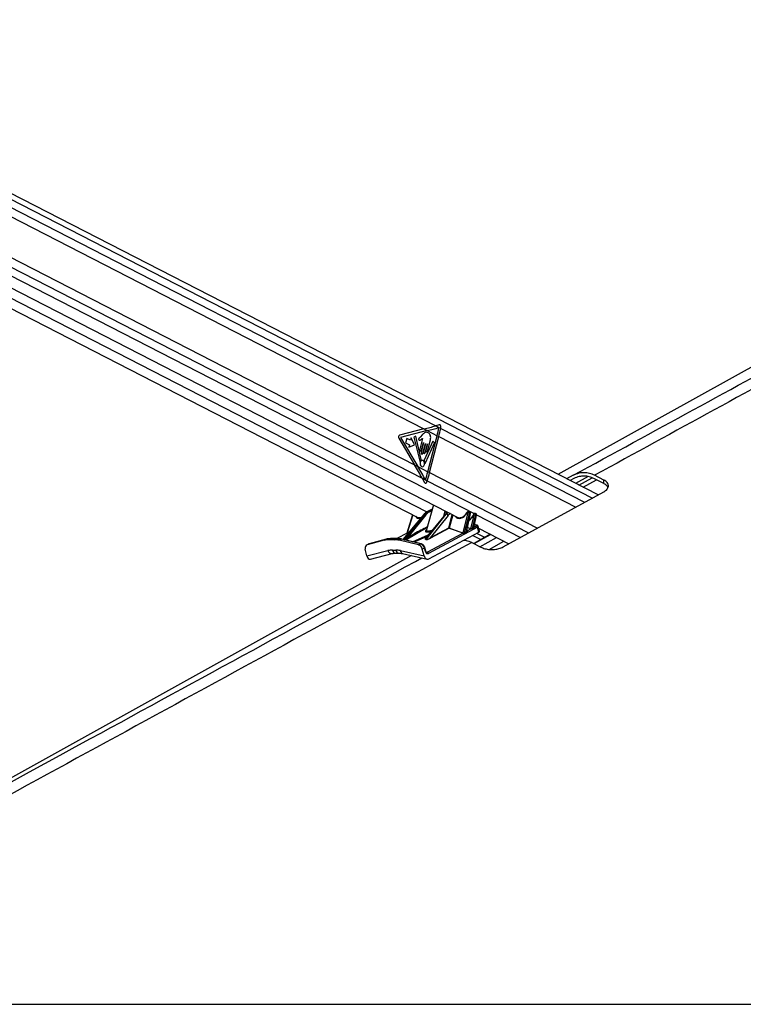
# Model space of a CAD drawing. Header units: millimetres. Extents: x 1508 to 17407, y 899 to 16320.
# Tile 9 of 60: x 4272 to 5194, y 5901 to 7155. Entities that reach past the tile are written whole.
import ezdxf

# ---------------------------------------------------------------- set-up
doc = ezdxf.new("R2010")
doc.units = ezdxf.units.MM
doc.header["$LTSCALE"] = 2

msp = doc.modelspace()

# ---------------------------------------------------------------- linework, layer by layer
at = {"color": 7, "linetype": 'Continuous', "lineweight": 25}
for p, q in [((5008.67, 6549.47), (3830.39, 7154.99)), ((3789.41, 7055.56), (4831.75, 6519.89)), ((5780.57, 7032.9), (4957.54, 6575.74)), ((4055.4, 7009.47), (4786.8, 6633.6)), ((3895.06, 6975.16), (4779.93, 6520.41)), ((4048.73, 6960.95), (4774.86, 6587.79)), ((4806.5, 6638.73), (4801.98, 6637.54)), ((4801.98, 6637.54), (4808.28, 6634.3)), ((4786.8, 6633.6), (4755.75, 6625.7)), ((4791.09, 6631.4), (4757.13, 6622.75)), ((4776.55, 6624.4), (4774.04, 6623.17)), ((4783.52, 6594.46), (4776.55, 6624.4)), ((4785.08, 6626.31), (4782.32, 6623.28)), ((4786.8, 6633.6), (4791.09, 6631.4)), ((4791.09, 6631.4), (4803.7, 6624.92)), ((4791.91, 6579.03), (4803.7, 6624.92)), ((4794.07, 6577.92), (4805.86, 6623.81)), ((4803.7, 6624.92), (4805.86, 6623.81)), ((4808.28, 6634.3), (4808.53, 6635.5)), ((4754.74, 6621.74), (4774.86, 6587.79)), ((4757.13, 6622.75), (4779.17, 6585.57)), ((4765, 6621.6), (4763.56, 6616)), ((4763.56, 6616), (4768.43, 6613.5)), ((4769.87, 6619.1), (4765, 6621.6)), ((4768.43, 6613.5), (4767.63, 6610.4)), ((4767.63, 6610.4), (4774.76, 6613.42)), ((4770.66, 6622.2), (4769.87, 6619.1)), ((4774.76, 6613.42), (4770.66, 6622.2)), ((4774.04, 6623.17), (4781.5, 6592.45)), ((4784.9, 6621.24), (4781.5, 6607.98)), ((4786.49, 6616.1), (4783.34, 6603.85)), ((4783.78, 6606.81), (4786.2, 6616.24)), ((4785.61, 6602.68), (4788.76, 6614.93)), ((4789.04, 6614.78), (4786.36, 6604.35)), ((4798.23, 6618.05), (4787.13, 6593.68)), ((4788.35, 6603.32), (4791.24, 6614.56)), ((4788.81, 6590.21), (4800.53, 6615.95)), ((4791.53, 6614.42), (4789.41, 6606.19)), ((4791.41, 6605.17), (4795.18, 6619.85)), ((4800.53, 6615.95), (4798.23, 6618.05)), ((4774.86, 6587.79), (4779.17, 6585.57)), ((4779.17, 6585.57), (4791.91, 6579.03)), ((4791.91, 6579.03), (4794.07, 6577.92)), ((4977.05, 6574.49), (4968.51, 6570.1)), ((5015.95, 6568.47), (5004.21, 6574.49)), ((4784.71, 6570.71), (4787.67, 6565.44)), ((4784.71, 6570.71), (4791.1, 6567.43)), ((4790.71, 6566.17), (4791.1, 6567.43)), ((4977.96, 6570.43), (4972.92, 6567.84)), ((4996.08, 6572.89), (4980.1, 6564.15)), ((5015.95, 6563.94), (5003.31, 6570.43)), ((5015.95, 6563.94), (5015.95, 6568.47)), ((4887.71, 6483.31), (5015.95, 6553.45)), ((4799.02, 6536.71), (4790.27, 6505.04)), ((4786.63, 6524.59), (4760.14, 6492.86)), ((4763.18, 6493.67), (4788.09, 6524.82)), ((4772.56, 6524.2), (4765.29, 6500.89)), ((4789.25, 6524.11), (4766.75, 6495.97)), ((4788.09, 6524.82), (4787.24, 6524.82)), ((4814.55, 6524.82), (4788.52, 6493.67)), ((4814.24, 6524.71), (4788.78, 6494.24)), ((4789.72, 6492.74), (4815.4, 6524.82)), ((4797.58, 6531.52), (4791.45, 6528.48)), ((4791.87, 6528.58), (4792.64, 6528.58)), ((4817.71, 6523.4), (4794.78, 6494.74)), ((4812.28, 6522.36), (4813.88, 6529.08)), ((4815.4, 6524.82), (4814.55, 6524.82)), ((4816.07, 6526.42), (4814.89, 6528.56)), ((4836.66, 6501.24), (4843.37, 6527.17)), ((4844.74, 6526.82), (4838.04, 6500.94)), ((4841.02, 6502.72), (4845.81, 6526.27)), ((4841.57, 6503.85), (4846.08, 6526.04)), ((4843.14, 6527.61), (4842.52, 6527.61)), ((4843.8, 6528.24), (4843.17, 6528.24)), ((4845.42, 6527.56), (4844.36, 6528.1)), ((4845.81, 6526.27), (4844.74, 6526.82)), ((4846.66, 6506.78), (4851.35, 6524.92)), ((4852.72, 6524.58), (4848.15, 6506.9)), ((4850.5, 6508.26), (4853.72, 6524.07)), ((4851.13, 6525.37), (4850.85, 6525.37)), ((4851.01, 6509.23), (4853.98, 6523.84)), ((4851.78, 6526), (4851.5, 6526)), ((4853.32, 6525.36), (4852.35, 6525.86)), ((4853.72, 6524.07), (4852.72, 6524.58)), ((4853.78, 6511.18), (4851.51, 6511.68)), ((4765.35, 6500.89), (4752.19, 6493.87)), ((4766.75, 6495.97), (4774.58, 6500.15)), ((4775.11, 6499.71), (4767.28, 6495.53)), ((4790.92, 6476.72), (4836.35, 6500.98)), ((4854.92, 6508.27), (4792.55, 6474.97)), ((4793.01, 6468.05), (4856.67, 6502.04)), ((4794.78, 6494.74), (4818.55, 6507.43)), ((4818.95, 6506.99), (4795.18, 6494.3)), ((4836.35, 6500.98), (4818.95, 6506.99)), ((4819.22, 6507.26), (4836.62, 6501.25)), ((4841.91, 6503.95), (4846.61, 6506.46)), ((4871.28, 6499.58), (4850.26, 6487.71)), ((4851.49, 6509.06), (4853.29, 6510.02)), ((4854.05, 6500.64), (4864.05, 6495.5)), ((4856.67, 6502.04), (4854.92, 6508.27)), ((4857.65, 6503.29), (4855.95, 6509.35)), ((4856.57, 6507.14), (4895.09, 6487.34)), ((4716.6, 6487.02), (4713.93, 6485.7)), ((4736.09, 6491.77), (4714.42, 6485.89)), ((4717.09, 6487.2), (4714.42, 6485.89)), ((4717.29, 6487.28), (4716.72, 6487.03)), ((4738.76, 6493.09), (4717.09, 6487.2)), ((4717.09, 6487.2), (4717.29, 6487.28)), ((4738.96, 6493.16), (4717.29, 6487.28)), ((4736.09, 6491.77), (4738.76, 6493.09)), ((4738.76, 6493.09), (4738.96, 6493.16)), ((4743.89, 6493.75), (4741.22, 6492.44)), ((4750.02, 6492.44), (4741.22, 6492.44)), ((4752.69, 6493.75), (4743.89, 6493.75)), ((4753.16, 6493.87), (4744.36, 6493.87)), ((4750.02, 6492.44), (4752.69, 6493.75)), ((4758.15, 6493.09), (4755.48, 6491.77)), ((4780.06, 6485.89), (4755.48, 6491.77)), ((4782.73, 6487.2), (4758.15, 6493.09)), ((4783.39, 6487.29), (4758.81, 6493.18)), ((4780.06, 6485.89), (4782.73, 6487.2)), ((4789.55, 6492.66), (4788.35, 6493.58)), ((4788.52, 6493.67), (4789.72, 6492.74)), ((4847.86, 6488.96), (4859.43, 6482.94)), ((4714.14, 6471.83), (4712.28, 6480.58)), ((4714.14, 6471.83), (4741.11, 6478.57)), ((4718.73, 6467.76), (4746.57, 6474.72)), ((4746.71, 6479.24), (4751.05, 6479.24)), ((4750.71, 6475.22), (4755.05, 6475.22)), ((4756.98, 6478.57), (4787.27, 6471.83)), ((4759.68, 6474.69), (4790.86, 6467.75)), ((4787.48, 6481.9), (4784.81, 6480.58)), ((4787.27, 6471.83), (4784.81, 6480.58)), ((4788.73, 6477.48), (4787.48, 6481.9)), ((4789.26, 6477.94), (4788.02, 6482.35)), ((4771.05, 6472.16), (3987.61, 6037)), ((3770.62, 5900.55), (6310.54, 5900.55))]:
    msp.add_line(p, q, dxfattribs=at)
at = {"color": 8, "linetype": 'Continuous', "lineweight": 25}
for p, q in [((3830.79, 7147.22), (5001.54, 6545.57)), ((3830.79, 7136.64), (4801.98, 6637.54)), ((3817.32, 7067.86), (4784.71, 6570.71)), ((3809.11, 7060.98), (4850.68, 6525.7)), ((3898.93, 6986.36), (4790.71, 6528.07)), ((4805.86, 6623.81), (4980.5, 6534.06)), ((4808.28, 6634.3), (4991.56, 6540.11)), ((4794.07, 6577.92), (4931.53, 6507.27)), ((4791.1, 6567.43), (4920.21, 6501.08)), ((4977.69, 6570.29), (4973.07, 6567.76)), ((4984.31, 6561.99), (5001.21, 6571.23)), ((4989.6, 6559.27), (5006.76, 6568.65)), ((4787.24, 6524.82), (4760.49, 6492.77)), ((4772.8, 6524.08), (4765.67, 6501.24)), ((4797.55, 6531.39), (4791.87, 6528.58)), ((4792.64, 6528.58), (4797.43, 6530.94)), ((4796.99, 6529.37), (4793.57, 6527.68)), ((4815.52, 6525.89), (4813.84, 6528.92)), ((4818.55, 6507.43), (4822.95, 6524.41)), ((4823.59, 6524.09), (4819.22, 6507.26)), ((4853.99, 6524), (4909.74, 6495.35)), ((4853.1, 6511.07), (4851.46, 6511.43)), ((4765.58, 6500.98), (4752.25, 6493.87)), ((4762.39, 6492.32), (4775.11, 6499.71)), ((4791.05, 6507.86), (4763.76, 6491.99)), ((4767.35, 6501.49), (4765.58, 6500.98)), ((4765.72, 6501.25), (4767.6, 6501.8)), ((4772.3, 6489.95), (4792.4, 6498.57)), ((4841.61, 6504.05), (4841.83, 6503.98)), ((4846.4, 6506.51), (4842.39, 6507.89)), ((4842.46, 6508.23), (4846.66, 6506.78)), ((4849.16, 6498.03), (4859.3, 6492.82)), ((4850.79, 6487.44), (4871.81, 6499.31)), ((4851.02, 6509.27), (4851.24, 6509.19)), ((4760.53, 6492.76), (4763.18, 6493.67)), ((4763.13, 6493.58), (4760.65, 6492.74)), ((4790.58, 6496.39), (4774.4, 6489.45)), ((4858.28, 6483.54), (4879.34, 6495.43)), ((4869.97, 6480.19), (4888.57, 6490.69)), ((4789.74, 6476.98), (4790.92, 6476.72)), ((4776.15, 6464.84), (4784.21, 6469.23))]:
    msp.add_line(p, q, dxfattribs=at)
at = {"color": 7, "linetype": 'Continuous', "lineweight": 25, "flags": 128}
for points in [[(4786.2, 6616.24), (4786.23, 6616.31), (4786.28, 6616.36), (4786.34, 6616.38), (4786.39, 6616.37), (4786.45, 6616.33), (4786.48, 6616.26), (4786.49, 6616.18), (4786.49, 6616.1)], [(4788.76, 6614.93), (4788.79, 6615), (4788.84, 6615.05), (4788.9, 6615.07), (4788.95, 6615.05), (4789, 6615.01), (4789.04, 6614.94), (4789.05, 6614.86), (4789.04, 6614.78)], [(4791.24, 6614.56), (4791.27, 6614.63), (4791.32, 6614.68), (4791.38, 6614.7), (4791.44, 6614.69), (4791.49, 6614.65), (4791.52, 6614.58), (4791.54, 6614.5), (4791.53, 6614.42)], [(4781.5, 6607.98), (4781.43, 6607.32), (4781.54, 6606.67), (4781.82, 6606.13), (4782.23, 6605.79), (4782.69, 6605.69), (4783.15, 6605.85), (4783.53, 6606.24), (4783.78, 6606.81)], [(4783.34, 6603.85), (4783.27, 6603.19), (4783.38, 6602.54), (4783.66, 6602), (4784.06, 6601.66), (4784.53, 6601.56), (4784.99, 6601.72), (4785.37, 6602.11), (4785.61, 6602.68)], [(4786.36, 6604.35), (4786.3, 6603.77), (4786.4, 6603.2), (4786.64, 6602.73), (4787, 6602.43), (4787.41, 6602.34), (4787.81, 6602.48), (4788.14, 6602.82), (4788.35, 6603.32)], [(4789.41, 6606.19), (4789.35, 6605.61), (4789.45, 6605.05), (4789.69, 6604.57), (4790.05, 6604.27), (4790.46, 6604.18), (4790.86, 6604.32), (4791.19, 6604.67), (4791.41, 6605.17)], [(4781.5, 6592.45), (4781.54, 6592.35), (4781.59, 6592.27), (4781.66, 6592.21), (4781.73, 6592.18), (4781.81, 6592.18), (4781.89, 6592.21), (4781.95, 6592.27), (4782.01, 6592.35)], [(4783.86, 6585.66), (4784.98, 6585.42), (4786.07, 6585.8), (4786.98, 6586.74), (4787.56, 6588.11), (4787.73, 6589.68), (4787.47, 6591.23), (4786.8, 6592.51), (4785.84, 6593.34), (4784.72, 6593.58), (4783.63, 6593.2), (4782.72, 6592.26), (4782.14, 6590.9), (4781.97, 6589.32), (4782.24, 6587.77), (4782.9, 6586.49), (4783.86, 6585.66)], [(4788.28, 6590.36), (4788.31, 6590.24), (4788.36, 6590.14), (4788.43, 6590.07), (4788.51, 6590.03), (4788.59, 6590.02), (4788.68, 6590.05), (4788.75, 6590.12), (4788.81, 6590.21)], [(4743.89, 6493.75), (4744.16, 6493.85), (4744.36, 6493.87)]]:
    msp.add_lwpolyline(points, dxfattribs=at)
at = {"color": 8, "linetype": 'Continuous', "lineweight": 25, "flags": 128}
for points in [[(4791.45, 6528.48), (4791.61, 6528.55), (4791.87, 6528.58)], [(4846.08, 6526.04), (4846.08, 6526.04), (4846.07, 6526.09), (4846.02, 6526.15), (4845.93, 6526.21), (4845.81, 6526.27)], [(4850.12, 6524.98), (4850.13, 6525), (4850.19, 6525.01), (4850.27, 6525), (4850.39, 6524.98)], [(4853.98, 6523.84), (4853.98, 6523.84), (4853.97, 6523.89), (4853.92, 6523.95), (4853.84, 6524.01), (4853.72, 6524.07)], [(4851.24, 6509.19), (4851.14, 6509.17), (4851.07, 6509.17)], [(4752.69, 6493.75), (4752.96, 6493.85), (4753.16, 6493.87)], [(4787.48, 6481.9), (4787.72, 6482.03), (4787.89, 6482.15), (4787.99, 6482.25), (4788.02, 6482.34), (4788.02, 6482.35)], [(4788.73, 6477.48), (4788.96, 6477.61), (4789.13, 6477.73), (4789.23, 6477.83), (4789.26, 6477.92), (4789.26, 6477.94)]]:
    msp.add_lwpolyline(points, dxfattribs=at)
at = {"color": 7, "linetype": 'Continuous', "lineweight": 25}
for centre, radius, start, end in [((4757.03, 6623.26), 2.75, 117.6621, 213.6068), ((4594.83, 6678.62), 215.66, 345.57986, 348.40739), ((4597.04, 6677.5), 215.61, 345.57962, 348.44069), ((4785.74, 6590.58), 4.13, 124.98781, 154.62503), ((4783.06, 6594.32), 0.476, 310.19065, 15.92548), ((4787.61, 6593.47), 0.528, 155.66892, 215.11537), ((4782.61, 6589.75), 5.7, 6.08056, 36.71774), ((4575.03, 6634.79), 223.93, 342.80822, 345.58133), ((4577.17, 6633.68), 223.95, 342.7917, 345.58124), ((4787.94, 6523.29), 1.54, 32.20862, 84.51148), ((4792.45, 6527.46), 1.14, 11.29507, 80.41625), ((4814.51, 6524.47), 0.361, 83.8408, 137.5573), ((4815.1, 6521.75), 3.09, 32.24357, 84.4679), ((4841.68, 6526.61), 0.794, 59.24042, 77.12812), ((4843.37, 6524.25), 2.91, 61.98884, 90.04773), ((4851.36, 6522.01), 2.91, 61.98884, 90.04773), ((4765.34, 6501.24), 0.332, 306.39149, 0.68008), ((4765.37, 6501.26), 0.348, 305.95449, 358.69133), ((4775.11, 6500.25), 0.536, 190.40075, 270.52308), ((4819.15, 6507.58), 0.626, 194.3128, 251.61821), ((4819.22, 6508.73), 1.47, 242.5233, 269.92886), ((4818.73, 6507.48), 0.539, 295.03144, 336.51993), ((4836.12, 6501.47), 0.539, 295.03144, 336.51993), ((4836.16, 6501.47), 0.551, 293.93928, 335.09594), ((4838.74, 6501.16), 0.734, 197.57567, 221.56076), ((4841.72, 6502.93), 0.731, 197.36217, 224.11039), ((4841.78, 6504.26), 0.342, 247.56338, 291.95909), ((4846.17, 6507), 0.539, 295.03144, 336.51993), ((4846.3, 6506.88), 0.52, 306.37922, 343.82269), ((4848.84, 6507.11), 0.719, 196.90543, 229.67104), ((4851.19, 6508.47), 0.714, 196.75417, 231.39677), ((4851.37, 6509.47), 0.428, 228.3315, 285.6548), ((4852.5, 6507.65), 2.5, 14.3128, 71.61821), ((4741.16, 6472.89), 19.54, 89.80965, 105.01266), ((4743.83, 6474.21), 19.54, 89.80965, 105.01266), ((4749.93, 6468.98), 23.46, 76.30238, 89.76062), ((4752.6, 6470.29), 23.46, 76.30238, 89.76062), ((4763.03, 6493.7), 0.152, 312.17307, 348.57389), ((4767.28, 6496.07), 0.536, 190.40075, 270.52308), ((4788.21, 6494.09), 0.523, 285.52427, 306.32774), ((4789.41, 6493.16), 0.523, 285.52427, 306.32774), ((4795.38, 6494.89), 0.626, 194.3128, 251.61821), ((4790.13, 6474.35), 2.5, 14.3128, 71.61821)]:
    msp.add_arc(centre, radius, start, end, dxfattribs=at)
at = {"color": 8, "linetype": 'Continuous', "lineweight": 25}
for centre, radius, start, end in [((4787.16, 6524.11), 0.723, 83.89454, 137.58351), ((4843.24, 6527.51), 0.727, 95.07937, 172.24916), ((4843.86, 6527.51), 0.727, 95.04862, 172.25243), ((4851.6, 6525.24), 0.764, 97.26807, 170.06047), ((4851.88, 6525.24), 0.762, 96.64711, 170.11349), ((4853.58, 6510.22), 0.977, 78.48589, 119.8161), ((4841.7, 6504.25), 0.298, 252.22247, 295.25825), ((4758.6, 6492.24), 0.958, 77.49147, 118.09914), ((4783.18, 6486.36), 0.958, 77.53096, 118.09792), ((4745.99, 6479.7), 5.01, 193.02753, 276.37524), ((4751.36, 6479.87), 4.7, 187.69636, 262.06205), ((4755.71, 6479.87), 4.7, 187.72913, 261.69624), ((4761.04, 6478.52), 4.06, 179.2711, 250.44755)]:
    msp.add_arc(centre, radius, start, end, dxfattribs=at)
at = {"color": 7, "linetype": 'Continuous', "lineweight": 25}
for centre, major_axis, ratio, start_param, end_param in [((4673.66, 6633.6), (248.67, 50.74), 0.0990698, 5.1644027, 5.2342159), ((4806.91, 6636.33), (-0.21, 2.43), 0.6873945, 4.303128, 6.4006258), ((4677.96, 6631.4), (248.67, 50.74), 0.0990698, 5.1644027, 5.233409), ((4661.72, 6587.79), (-166.64, 238.67), 0.326868, 4.4181957, 4.4880089), ((4666.03, 6585.57), (-166.64, 238.67), 0.326868, 4.4186115, 4.4880089), ((4789.09, 6567), (0.24, 2.43), 0.7207392, 2.3383657, 4.4337678), ((4795.94, 6509.7), (1.06, 19.99), 0.6957408, 0.3728642, 0.750108), ((4797.91, 6509.7), (-1.17, 19.98), 0.7158864, 0.2938161, 0.6710599), ((4798.6, 6509.74), (-1.18, 18.98), 0.7162793, 0.291522, 0.6687658), ((4823.24, 6509.7), (1.11, 19.99), 0.6960185, 0.5418079, 0.7517472), ((4834.96, 6530.65), (5.95, 10.43), 0.6554526, 4.693859, 4.7633323), ((4842.39, 6527.15), (0.248, 0.435), 0.6554526, 0.3575062, 1.6217397), ((4843.01, 6527.15), (0.248, 0.435), 0.6554526, 5.1048018, 6.6406915), ((4850.72, 6524.91), (0.248, 0.435), 0.6554526, 0.3575062, 1.7676119), ((4851, 6524.91), (0.248, 0.435), 0.6554526, 5.1048018, 6.6406915), ((4784.81, 6530.28), (5.49, 9.54), 0.6545554, 3.1724615, 3.2167983), ((4835.61, 6530.28), (5.49, 9.54), 0.6545554, 3.1724615, 3.6035248), ((4851.78, 6510.36), (2, 0.25), 0.3705644, 5.5175255, 7.0894778), ((4764.81, 6498.34), (1.3, 2.62), 0.442754, 0.3913544, 0.417384), ((4765.14, 6498.15), (1.23, 3.09), 0.5036569, 0.3721485, 0.3981781), ((4835.1, 6498.34), (1.3, 2.62), 0.442754, 0.0162589, 0.0422885), ((4835.43, 6498.15), (1.23, 3.09), 0.5036569, 6.2802384, 6.306268), ((4896.19, 6531.13), (70.96, 38.78), 0.0293503, 2.4452272, 2.515061), ((4896.55, 6531.15), (71.32, 38.79), 0.0234001, 2.4466111, 2.5164449), ((4840.59, 6503.29), (1.58, 0.4), 0.4074916, 0.4868947, 0.5720923), ((4847.71, 6507.24), (1.63, 0.47), 0.4030058, 3.6632838, 3.8572845), ((4847.65, 6507.7), (1.09, 0.83), 0.4860347, 3.3463638, 3.5403645), ((4896.19, 6531.13), (70.96, 38.78), 0.0293503, 2.2541843, 2.2983334), ((4896.55, 6531.15), (71.32, 38.79), 0.0234001, 2.2555682, 2.2997172), ((4850, 6508.51), (1.58, 0.4), 0.4074916, 0.2625571, 0.5720923), ((4853.66, 6502.71), (4.01, 0.49), 0.3705644, 5.5175255, 6.3397962), ((4716.59, 6480.32), (-2.66, 5.38), 0.6675995, 6.1530378, 7.4896096), ((4719.25, 6481.64), (-2.66, 5.38), 0.6678917, 6.1529918, 6.2832776), ((4765.94, 6495.1), (3.17, 1.58), 0.0646448, 3.5879441, 5.1168518), ((4765.76, 6495.56), (2.8, 1.94), 0.0698648, 3.4963705, 5.0252782), ((4780.64, 6480.32), (-2.66, 5.38), 0.6675993, 4.4400225, 5.7765943), ((4783.31, 6481.64), (-2.65, 5.38), 0.6673412, 4.4401952, 5.776767), ((4794.3, 6495.25), (4.84, 2.49), 0.2310471, 3.2494951, 4.7770989), ((4794.24, 6495.71), (4.54, 2.95), 0.2056232, 3.1700794, 4.6976831), ((4757.43, 6435.81), (-20.69, 41.14), 0.6729853, 5.9568669, 6.1331818), ((4761.77, 6435.81), (-20.69, 41.14), 0.6729853, 5.7805521, 5.9568669), ((4791.4, 6478.8), (-0.33, 4.08), 0.7032057, 1.8422447, 3.4377908), ((4718.15, 6473.8), (0.23, 6.12), 0.6824235, 1.9252794, 3.3376187), ((4791.28, 6473.8), (-0.5, 6.12), 0.7032057, 1.8422447, 3.4377908)]:
    msp.add_ellipse(centre, major_axis=major_axis, ratio=ratio, start_param=start_param, end_param=end_param, dxfattribs=at)
at = {"color": 8, "linetype": 'Continuous', "lineweight": 25}
for centre, major_axis, ratio, start_param, end_param in [((4825.2, 6509.7), (-1.13, 19.98), 0.7163499, 0.472576, 0.6727163), ((4826.59, 6509.78), (-1.13, 17.98), 0.7172343, 0.4267559, 0.6680442), ((4834.96, 6530.65), (5.95, 10.43), 0.6554526, 2.7657874, 4.693859), ((4842.52, 6526.76), (5.95, 10.43), 0.6554526, 4.0551752, 4.9092046), ((4843.66, 6526.77), (0.71, 1.32), 0.6616964, 5.0860999, 6.2825312), ((4844.74, 6526.22), (0.67, 1.34), 0.667317, 5.0665082, 6.2732825), ((4851.65, 6524.53), (0.71, 1.32), 0.6616964, 5.0860999, 6.2825312), ((4852.65, 6524.02), (0.67, 1.34), 0.667317, 5.0665082, 6.2732825), ((4784.15, 6530.65), (5.95, 10.43), 0.6554526, 2.7657874, 3.6782492), ((4792.68, 6487.39), (96.59, 49.48), 0.1814875, 1.4923717, 1.6657675), ((4793.03, 6487.42), (96.21, 49.4), 0.1776302, 1.5000257, 1.6663403), ((4800.57, 6506.88), (11.78, 3.67), 0.2216983, 2.5489645, 4.2480936), ((4852.02, 6508.52), (3.93, 0.81), 0.2877933, 5.4815533, 6.3106945), ((4791.25, 6495.1), (2.96, 1.45), 0.2230367, 2.2153036, 3.251159), ((4791.19, 6495.56), (2.67, 1.9), 0.1747713, 2.5545673, 3.1282359), ((4790.01, 6478.71), (-0.79, 2.04), 0.6795851, 2.6877104, 3.2248413)]:
    msp.add_ellipse(centre, major_axis=major_axis, ratio=ratio, start_param=start_param, end_param=end_param, dxfattribs=at)
at = {"color": 7, "linetype": 'Continuous', "lineweight": 25}
for points, knots in [([(4977.05, 6574.49), (5078.91, 6630.1), (5282.61, 6741.31), (5556.66, 6891.05), (5729.32, 6985.53), (5799.77, 7024.09)], [0, 0, 0, 0, 0.3718538, 0.7437081, 1, 1, 1, 1]), ([(5819.98, 7022.94), (5751.04, 6984.77), (5581.08, 6890.67), (5308.9, 6741.31), (5105.78, 6630.1), (5004.21, 6574.49)], [0, 0, 0, 0, 0.2544074, 0.6272032, 1, 1, 1, 1]), ([(4795.18, 6619.85), (4795.37, 6620.78), (4795.74, 6622.57), (4795.22, 6625.36), (4793.92, 6627.44), (4792.18, 6628.74), (4790.3, 6629.42), (4788.32, 6629.31), (4786.58, 6628.02), (4785.58, 6626.88), (4785.08, 6626.31)], [0, 0, 0, 0, 0.1310602, 0.2510236, 0.3769161, 0.5013552, 0.6271609, 0.7506501, 0.8753565, 1, 1, 1, 1]), ([(4782.32, 6623.28), (4781.84, 6622.84), (4781.23, 6622.3), (4780.46, 6621.68), (4780.19, 6621.16), (4780.09, 6620.63), (4780.13, 6620.21), (4780.29, 6619.78), (4780.71, 6619.36), (4781.11, 6619.33), (4781.31, 6619.32)], [0, 0, 0, 0, 0.36953197, 0.46223381, 0.55784055, 0.65371132, 0.7001721, 0.74700172, 0.87284461, 1, 1, 1, 1]), ([(4781.31, 6619.32), (4781.75, 6619.36), (4782.56, 6619.43), (4783.27, 6619.97), (4783.59, 6620.22)], [0, 0, 0, 0, 0.54684783, 1, 1, 1, 1]), ([(4783.59, 6620.22), (4783.77, 6620.42), (4784.12, 6620.81), (4784.51, 6621.1), (4784.7, 6621.24)], [0, 0, 0, 0, 0.5191471, 1, 1, 1, 1]), ([(4784.7, 6621.24), (4784.74, 6621.25), (4784.8, 6621.27), (4784.87, 6621.25), (4784.9, 6621.24), (4784.9, 6621.24)], [0, 0, 0, 0, 0.5139901, 0.9849015, 1, 1, 1, 1]), ([(5004.21, 6574.49), (5002.1, 6575.41), (4997.82, 6577.29), (4990.99, 6578.12), (4983.94, 6577.46), (4979.37, 6575.49), (4977.05, 6574.49)], [0, 0, 0, 0, 0.23888, 0.4846364, 0.7381427, 1, 1, 1, 1]), ([(5003.31, 6570.43), (5001.34, 6571.29), (4997.34, 6573.04), (4990.97, 6573.81), (4984.38, 6573.2), (4980.12, 6571.36), (4977.96, 6570.43)], [0, 0, 0, 0, 0.238859, 0.4845937, 0.7381196, 1, 1, 1, 1]), ([(5015.95, 6553.45), (5016.77, 6553.95), (5018.41, 6554.94), (5020.71, 6557.21), (5021.9, 6559.72), (5021.79, 6562.28), (5021.01, 6564.24), (5019.5, 6566.1), (5017.71, 6567.51), (5016.37, 6568.24), (5015.95, 6568.47)], [0, 0, 0, 0, 0.1137423, 0.2275484, 0.4536506, 0.5755272, 0.6973834, 0.820633, 0.9438023, 1, 1, 1, 1]), ([(5021.16, 6559.03), (5021.08, 6559.25), (5020.77, 6560.13), (5019.47, 6561.57), (5017.72, 6562.98), (5016.37, 6563.71), (5015.95, 6563.94)], [0, 0, 0, 0, 0.1205318, 0.4787374, 0.8367094, 1, 1, 1, 1]), ([(4791.45, 6528.48), (4791, 6528.25), (4789.75, 6527.57), (4788.12, 6526.26), (4787.04, 6525.05), (4786.63, 6524.59)], [0, 0, 0, 0, 0.2514729, 0.7165977, 1, 1, 1, 1]), ([(4841.86, 6527.38), (4841.64, 6526.98), (4840.99, 6525.82), (4839.66, 6524.06), (4837.87, 6522.31), (4835.95, 6521.05), (4834.34, 6520.35), (4833.48, 6520.28), (4833.2, 6520.25)], [0, 0, 0, 0, 0.1038065, 0.3044574, 0.5049102, 0.7044871, 0.9032482, 1, 1, 1, 1]), ([(4843.17, 6528.24), (4843.01, 6528.22), (4842.7, 6528.19), (4842.29, 6527.94), (4842.02, 6527.65), (4841.9, 6527.44), (4841.86, 6527.38)], [0, 0, 0, 0, 0.2961107, 0.5641543, 0.8700629, 1, 1, 1, 1]), ([(4844.37, 6528.09), (4844.35, 6528.1), (4844.21, 6528.2), (4844, 6528.23), (4843.82, 6528.24), (4843.8, 6528.24)], [0, 0, 0, 0, 0.1170326, 0.876352, 1, 1, 1, 1]), ([(4850.12, 6524.99), (4849.94, 6524.57), (4849.41, 6523.36), (4848.24, 6521.45), (4846.58, 6519.5), (4845.24, 6518.26), (4844.5, 6517.85), (4844.4, 6517.8)], [0, 0, 0, 0, 0.1407792, 0.4130915, 0.6855377, 0.9570377, 1, 1, 1, 1]), ([(4846.08, 6526.04), (4846.1, 6526.2), (4846.14, 6526.53), (4846, 6526.99), (4845.75, 6527.36), (4845.52, 6527.49), (4845.42, 6527.54)], [0, 0, 0, 0, 0.26895636, 0.54960493, 0.81213805, 1, 1, 1, 1]), ([(4851.5, 6526), (4851.33, 6525.97), (4851, 6525.93), (4850.58, 6525.66), (4850.29, 6525.34), (4850.16, 6525.08), (4850.12, 6524.99)], [0, 0, 0, 0, 0.29689743, 0.5412018, 0.82345191, 1, 1, 1, 1]), ([(4852.36, 6525.84), (4852.34, 6525.86), (4852.2, 6525.96), (4851.99, 6525.99), (4851.81, 6526), (4851.78, 6526)], [0, 0, 0, 0, 0.1170326, 0.876352, 1, 1, 1, 1]), ([(4853.98, 6523.84), (4854, 6524), (4854.04, 6524.33), (4853.9, 6524.79), (4853.65, 6525.16), (4853.42, 6525.29), (4853.32, 6525.34)], [0, 0, 0, 0, 0.2689564, 0.5496049, 0.812138, 1, 1, 1, 1]), ([(4783.22, 6520.38), (4782.71, 6520.28), (4781.59, 6520.05), (4780.44, 6520.17), (4779.9, 6520.49), (4779.8, 6520.55)], [0, 0, 0, 0, 0.4027283, 0.8837529, 1, 1, 1, 1]), ([(4855.92, 6509.38), (4855.83, 6509.63), (4855.64, 6510.11), (4855.07, 6510.64), (4854.45, 6510.99), (4854, 6511.12), (4853.78, 6511.18)], [0, 0, 0, 0, 0.2551212, 0.503387, 0.766014, 1, 1, 1, 1]), ([(4790.25, 6505.04), (4790.22, 6504.94), (4790.18, 6504.78), (4790.2, 6504.83), (4790.21, 6504.84)], [0, 0, 0, 0, 0.6661202, 1, 1, 1, 1]), ([(4838.19, 6500.67), (4838.11, 6500.63), (4837.96, 6500.55), (4837.69, 6500.52), (4837.39, 6500.56), (4837.07, 6500.67), (4836.83, 6500.77), (4836.59, 6500.88), (4836.48, 6500.93), (4836.38, 6500.97)], [0, 0, 0, 0, 0.1677551, 0.3094261, 0.4421052, 0.5973632, 0.7692312, 0.8002226, 1, 1, 1, 1]), ([(4836.66, 6501.24), (4836.74, 6501.19), (4836.89, 6501.09), (4837.17, 6500.91), (4837.43, 6500.79), (4837.58, 6500.75), (4837.71, 6500.75), (4837.78, 6500.77), (4837.91, 6500.83), (4837.98, 6500.89), (4838.04, 6500.94)], [0, 0, 0, 0, 0.2158633, 0.4289558, 0.5802581, 0.6862162, 0.7010964, 0.8134316, 0.8319841, 1, 1, 1, 1]), ([(4841.91, 6503.95), (4841.93, 6503.93), (4842, 6503.89), (4842.05, 6503.73), (4842, 6503.35), (4841.73, 6502.84), (4841.34, 6502.54), (4841.19, 6502.43)], [0, 0, 0, 0, 0.0443469, 0.1614893, 0.3224146, 0.7494638, 1, 1, 1, 1]), ([(4841.64, 6503.95), (4841.64, 6503.95), (4841.63, 6503.96), (4841.57, 6504.01), (4841.58, 6504.04), (4841.59, 6503.95), (4841.57, 6503.88), (4841.56, 6503.86)], [0, 0, 0, 0, 0.0418653, 0.2359402, 0.5733254, 0.9241124, 1, 1, 1, 1]), ([(4848.37, 6506.56), (4848.29, 6506.51), (4848.11, 6506.43), (4847.78, 6506.35), (4847.38, 6506.35), (4846.96, 6506.4), (4846.72, 6506.44), (4846.61, 6506.46)], [0, 0, 0, 0, 0.1896653, 0.387972, 0.5975579, 0.804387, 1, 1, 1, 1]), ([(4846.8, 6506.73), (4846.89, 6506.71), (4847.05, 6506.67), (4847.27, 6506.63), (4847.46, 6506.62), (4847.59, 6506.62), (4847.77, 6506.66), (4847.96, 6506.73), (4848.09, 6506.84), (4848.15, 6506.9)], [0, 0, 0, 0, 0.204018, 0.3683635, 0.408955, 0.5625699, 0.6085277, 0.8027053, 1, 1, 1, 1]), ([(4851.49, 6509.06), (4851.5, 6509.04), (4851.54, 6508.96), (4851.49, 6508.68), (4851.24, 6508.27), (4850.89, 6508.01), (4850.74, 6507.91)], [0, 0, 0, 0, 0.0628274, 0.2676698, 0.6966282, 1, 1, 1, 1]), ([(4851.09, 6509.16), (4851.09, 6509.16), (4851.04, 6509.18), (4851.01, 6509.29), (4851.03, 6509.28), (4851.01, 6509.24), (4851.01, 6509.23)], [0, 0, 0, 0, 0.0322255, 0.4822653, 0.917821, 1, 1, 1, 1]), ([(4851.09, 6509.15), (4851.09, 6509.15), (4851.09, 6509.15), (4851.09, 6509.15), (4851.09, 6509.15)], [0, 0, 0, 0, 0.5452873, 1, 1, 1, 1]), ([(4847.86, 6488.96), (4713.68, 6415.61), (4445.33, 6268.92), (4086.2, 6072.82), (3861.28, 5950.05), (3770.62, 5900.55)], [0, 0, 0, 0, 0.3737905, 0.7475811, 1, 1, 1, 1]), ([(4758.81, 6493.18), (4758.12, 6493.33), (4756.22, 6493.74), (4754.36, 6493.82), (4753.16, 6493.87)], [0, 0, 0, 0, 0.35938836, 1, 1, 1, 1]), ([(4788.02, 6482.35), (4787.91, 6482.7), (4787.59, 6483.66), (4786.7, 6485.14), (4785.35, 6486.46), (4784.17, 6487.09), (4783.51, 6487.26), (4783.39, 6487.29)], [0, 0, 0, 0, 0.14936443, 0.41763016, 0.69222688, 0.94095357, 1, 1, 1, 1]), ([(4837.8, 6491.96), (4838.76, 6491.9), (4842.2, 6491.65), (4845.49, 6490.09), (4847.86, 6488.96)], [0, 0, 0, 0, 0.2791889, 1, 1, 1, 1]), ([(4746.57, 6474.72), (4746.9, 6474.8), (4748.21, 6475.11), (4749.64, 6475.17), (4750.71, 6475.22)], [0, 0, 0, 0, 0.2497505, 1, 1, 1, 1]), ([(4755.05, 6475.22), (4755.42, 6475.21), (4756.79, 6475.19), (4758.35, 6474.98), (4759.55, 6474.72), (4759.68, 6474.69)], [0, 0, 0, 0, 0.2496143, 0.9206042, 1, 1, 1, 1]), ([(4790.11, 6476.65), (4790.11, 6476.65), (4790.1, 6476.64), (4789.83, 6476.82), (4789.5, 6477.26), (4789.34, 6477.7), (4789.26, 6477.94)], [0, 0, 0, 0, 0.1866282, 0.4660499, 0.7170851, 1, 1, 1, 1]), ([(4859.43, 6482.94), (4861.03, 6482.25), (4864.25, 6480.85), (4870.54, 6479.9), (4876.85, 6480.02), (4882.93, 6481.12), (4886.05, 6482.54), (4887.71, 6483.31)], [0, 0, 0, 0, 0.2046594, 0.4099604, 0.6017955, 0.7871061, 1, 1, 1, 1]), ([(3741.88, 5900.55), (3948.71, 6013.37), (4293.41, 6201.4), (4638.23, 6389.57), (4776.15, 6464.84)], [0, 0, 0, 0, 0.600014, 1, 1, 1, 1])]:
    msp.add_open_spline(points, degree=3, knots=knots, dxfattribs=at)
at = {"color": 8, "linetype": 'Continuous', "lineweight": 25}
for points, knots in [([(4816.57, 6527.69), (4816.57, 6527.69), (4816.5, 6527.52), (4816.26, 6527.29), (4815.95, 6527.08), (4815.75, 6527.09), (4815.7, 6527.1)], [0, 0, 0, 0, 0.00599062, 0.42244777, 0.84084407, 1, 1, 1, 1]), ([(4765.29, 6500.88), (4765.29, 6500.89), (4765.3, 6500.95), (4765.41, 6501.08), (4765.55, 6501.18), (4765.66, 6501.23), (4765.67, 6501.24)], [0, 0, 0, 0, 0.095428, 0.4676748, 0.9226152, 1, 1, 1, 1]), ([(4765.54, 6500.97), (4765.52, 6500.96), (4765.45, 6500.94), (4765.4, 6500.91), (4765.36, 6500.88)], [0, 0, 0, 0, 0.2539596, 1, 1, 1, 1]), ([(4790.37, 6505.01), (4790.3, 6504.83), (4790.08, 6504.34), (4790.56, 6503.82), (4791.44, 6503.57), (4792.55, 6503.52), (4793.9, 6503.65), (4795.71, 6504.01), (4796.9, 6504.41), (4797.43, 6504.59)], [0, 0, 0, 0, 0.1160882, 0.3197465, 0.4873178, 0.5503702, 0.7080357, 0.8705026, 1, 1, 1, 1]), ([(4841.02, 6502.72), (4841.13, 6502.86), (4841.4, 6503.21), (4841.49, 6503.62), (4841.55, 6503.87)], [0, 0, 0, 0, 0.3954238, 1, 1, 1, 1]), ([(4850.5, 6508.26), (4850.61, 6508.39), (4850.86, 6508.69), (4850.95, 6509.04), (4851, 6509.24)], [0, 0, 0, 0, 0.4296443, 1, 1, 1, 1])]:
    msp.add_open_spline(points, degree=3, knots=knots, dxfattribs=at)

doc.saveas('drawing.dxf')
